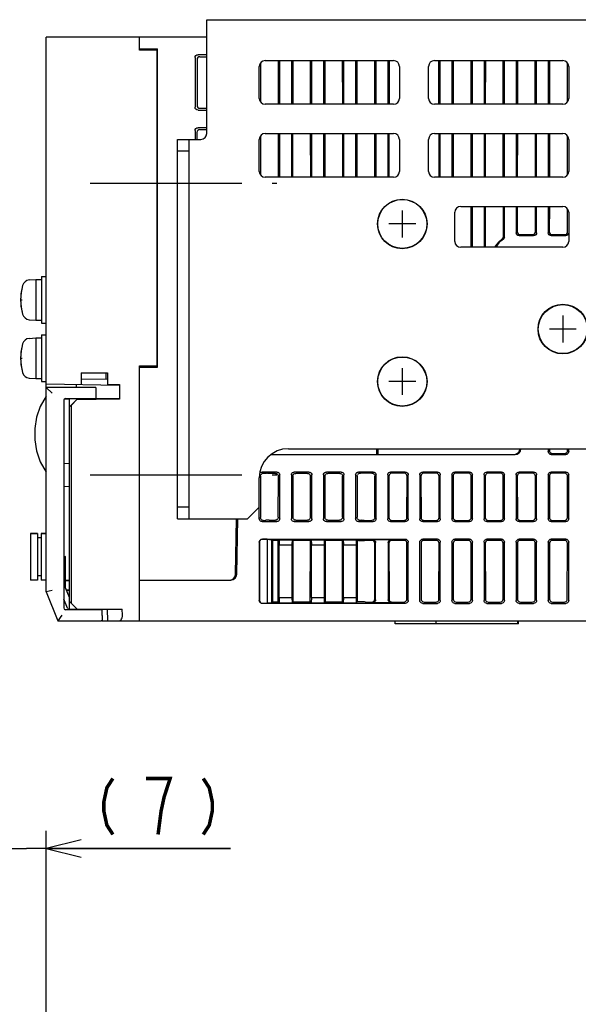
# Model space of a CAD drawing. Extents: x 82 to 1223, y 50 to 823.
# Tile 30 of 33: x 993 to 1089, y 654 to 823. Entities that reach past the tile are written whole.
import ezdxf

# ---------------------------------------------------------------- set-up
doc = ezdxf.new("R2010")
doc.units = 0
doc.header["$LTSCALE"] = 69.3
doc.linetypes.add('CENTER', pattern=[0.6, 0.375, -0.075, 0.075, -0.075])
doc.layers.get('0').update_dxf_attribs({"linetype": 'CONTINUOUS'})
for name, color, linetype in [('ALL_AXIS', 7, 'CONTINUOUS'), ('ALL_CURVE', 7, 'CONTINUOUS'), ('ALL_FEATURES', 7, 'CONTINUOUS')]:
    doc.layers.add(name, color=color, linetype=linetype)
doc.dimstyles.get("Standard").update_dxf_attribs({"dimtxt": 2.5, "dimasz": 2.5, "dimexe": 1.25, "dimexo": 0.625, "dimtad": 1, "dimcen": 2.5, "dimazin": 3, "dimtfac": 1, "dimtmove": 0, "dimatfit": 3})

# ---------------------------------------------------------------- blocks, each defined once
blk = doc.blocks.new('_OPEN')
at = {"color": 0, "linetype": 'BYBLOCK'}
for p, q in [((0, 0), (-1, 0.25)), ((-1, -0.25), (0, 0)), ((-1, 0), (0, 0))]:
    blk.add_line(p, q, dxfattribs=at)
blk = doc.blocks.new('*D5')
at = {"color": 2, "linetype": 'CONTINUOUS'}
for p, q in [((990.79, 647.42), (990.79, 683.75)), ((997.62, 638.75), (997.62, 683.75)), ((990.79, 680.75), (975.79, 680.75)), ((975.79, 680.75), (994.21, 680.75)), ((1029.16, 680.75), (994.21, 680.75)), ((997.62, 680.75), (1029.16, 680.75))]:
    blk.add_line(p, q, dxfattribs=at)
at = {"color": 2, "linetype": 'CONTINUOUS', "xscale": 6, "yscale": 6, "zscale": 6}
blk.add_blockref('_OPEN', (990.79, 680.75), dxfattribs=at)
at = {"color": 2, "linetype": 'CONTINUOUS', "xscale": 6, "yscale": 6, "zscale": 6, "rotation": 180}
blk.add_blockref('_OPEN', (997.62, 680.75), dxfattribs=at)
blk = doc.blocks.new('*D6')
at = {"color": 2, "linetype": 'CONTINUOUS'}
for p, q in [((913.38, 650.45), (913.38, 685.09)), ((913.38, 685.09), (913.38, 643.1)), ((991.27, 650.45), (910.38, 650.45)), ((913.38, 620.75), (913.38, 643.1)), ((994.62, 635.75), (910.38, 635.75)), ((913.38, 635.75), (913.38, 620.75))]:
    blk.add_line(p, q, dxfattribs=at)
at = {"color": 2, "linetype": 'CONTINUOUS', "xscale": 6, "yscale": 6, "zscale": 6}
for p, rotation in [((913.38, 650.45), 270), ((913.38, 635.75), 90)]:
    blk.add_blockref('_OPEN', p, dxfattribs=dict(at, rotation=rotation))
blk = doc.blocks.new('*D7')
at = {"color": 2, "linetype": 'CONTINUOUS'}
for p, q in [((991.76, 649.63), (952.01, 672.58)), ((997.62, 608.9), (997.62, 593.56))]:
    blk.add_line(p, q, dxfattribs=at)
for points in [[(953.26, 665.04), (954.6, 671.08), (950.58, 666.38)], [(991.55, 595.43), (997.62, 596.56), (991.73, 598.42)]]:
    blk.add_lwpolyline(points, dxfattribs=at)
for start, end in [(150, 210), (210, 270)]:
    blk.add_arc((997.62, 646.24), 49.68, start, end, dxfattribs=at)

msp = doc.modelspace()

# ---------------------------------------------------------------- linework, layer by layer
at = {"color": 2, "linetype": 'CONTINUOUS', "const_width": 0.6}
for points in [[(1009.039, 692.75), (1008.007, 691.15), (1007.491, 688.75), (1007.491, 687.15), (1008.007, 684.75), (1009.039, 683.15)], [(1016.779, 683.15), (1017.295, 687.15), (1017.811, 689.55), (1018.327, 691.15), (1018.843, 692.75), (1014.715, 692.75)], [(1024.519, 692.75), (1025.551, 691.15), (1026.067, 688.75), (1026.067, 687.15), (1025.551, 684.75), (1024.519, 683.15)]]:
    msp.add_lwpolyline(points, dxfattribs=at)
at = {"layer": 'ALL_AXIS', "color": 7, "linetype": 'CENTER'}
for p, q in [((1005.125, 794.75), (1037.125, 794.75)), ((1005.125, 744.75), (1037.125, 744.75))]:
    msp.add_line(p, q, dxfattribs=at)
at = {"layer": 'ALL_AXIS', "color": 7, "linetype": 'CONTINUOUS'}
for p, q in [((994.706, 778.152), (995.825, 778.25)), ((995.825, 778.25), (995.825, 771.25)), ((995.825, 778.25), (996.825, 778.25)), ((996.825, 778.75), (996.825, 770.75)), ((996.825, 778.75), (997.625, 778.75)), ((994.706, 771.348), (995.825, 771.25)), ((995.825, 771.25), (996.825, 771.25)), ((996.825, 770.75), (997.625, 770.75)), ((994.706, 768.152), (995.825, 768.25)), ((995.825, 768.25), (995.825, 761.25)), ((995.825, 768.25), (996.825, 768.25)), ((996.825, 768.75), (996.825, 760.75)), ((996.825, 768.75), (997.625, 768.75)), ((994.706, 761.348), (995.825, 761.25)), ((995.825, 761.25), (996.825, 761.25)), ((996.825, 760.75), (997.625, 760.75)), ((1004.16, 757.85), (1004.164, 757.73)), ((1006.09, 757.85), (1006.087, 757.753)), ((994.925, 734.7), (994.925, 726.7)), ((994.925, 734.7), (996.125, 734.7)), ((996.725, 734.7), (997.625, 734.7)), ((1000.925, 726.65), (1001.625, 726.65)), ((1001.059, 725.05), (1001.625, 725.05)), ((1004.163, 721.75), (1004.16, 721.65)), ((1006.087, 721.75), (1006.09, 721.65))]:
    msp.add_line(p, q, dxfattribs=at)
for centre, radius in [((1058.625, 787.75), 4.25), ((1058.625, 787.75), 4.2), ((1086.125, 769.75), 4.25), ((1086.125, 769.75), 4.2), ((1058.625, 760.75), 4.25), ((1058.625, 760.75), 4.2)]:
    msp.add_circle(centre, radius, dxfattribs=at)
for centre, radius, start, end in [((994.819, 776.857), 1.3, 95, 164.11915), ((1002.225, 774.75), 9, 164.11915, 195.88085), ((994.819, 772.643), 1.3, 195.88085, 265), ((994.819, 766.857), 1.3, 95, 164.11915), ((1002.225, 764.75), 9, 164.11915, 195.88085), ((994.819, 762.643), 1.3, 195.88085, 265)]:
    msp.add_arc(centre, radius, start, end, dxfattribs=at)
at = {"layer": 'ALL_CURVE', "color": 40, "linetype": 'CONTINUOUS'}
for p, q in [((1058.625, 790.05), (1058.625, 785.45)), ((1060.925, 787.75), (1056.325, 787.75)), ((993.225, 774.75), (993.473, 774.75)), ((1086.125, 772.05), (1086.125, 767.45)), ((1088.425, 769.75), (1083.825, 769.75)), ((993.225, 764.75), (993.473, 764.75)), ((1058.625, 763.05), (1058.625, 758.45)), ((1060.925, 760.75), (1056.325, 760.75))]:
    msp.add_line(p, q, dxfattribs=at)
for centre in [(1002.225, 774.75), (1002.225, 764.75)]:
    msp.add_arc(centre, 9, 166.5066, 193.4934, dxfattribs=at)
at = {"layer": 'ALL_FEATURES', "color": 7, "linetype": 'CONTINUOUS'}
for p, q in [((1025.125, 803.25), (1025.125, 822.75)), ((1025.125, 822.75), (1093.125, 822.75)), ((997.625, 724.75), (997.625, 819.75)), ((1025.125, 819.75), (997.625, 819.75)), ((1013.625, 817.55), (1013.625, 819.75)), ((1013.625, 817.75), (1016.66, 817.75)), ((1016.625, 817.498), (1013.625, 817.55)), ((1014.997, 817.526), (1015.17, 817.698)), ((1015.097, 817.625), (1015.096, 817.524)), ((1015.17, 817.698), (1015.169, 817.523)), ((1015.17, 817.698), (1015.688, 817.715)), ((1015.688, 817.715), (1015.686, 817.514)), ((1015.688, 817.715), (1016.625, 817.715)), ((1016.625, 817.715), (1016.66, 817.75)), ((1016.625, 763.25), (1016.625, 817.715)), ((1016.66, 763.215), (1016.66, 817.75)), ((1025.125, 816.75), (1023.623, 816.75)), ((1023.125, 816.252), (1023.125, 807.748)), ((1023.462, 815.915), (1023.45, 808.074)), ((1023.961, 816.412), (1025.125, 816.412)), ((1034.354, 815.376), (1034.344, 808.634)), ((1035.125, 815.75), (1057.125, 815.75)), ((1037.406, 808.25), (1037.395, 815.75)), ((1037.625, 808.25), (1037.625, 815.75)), ((1039.625, 815.75), (1039.625, 808.25)), ((1039.855, 815.75), (1039.844, 808.25)), ((1042.906, 808.25), (1042.895, 815.75)), ((1043.125, 808.25), (1043.125, 815.75)), ((1045.125, 815.75), (1045.125, 808.25)), ((1045.355, 815.75), (1045.344, 808.25)), ((1048.406, 808.25), (1048.395, 815.75)), ((1048.625, 808.25), (1048.625, 815.75)), ((1050.625, 815.75), (1050.625, 808.25)), ((1050.855, 815.75), (1050.844, 808.25)), ((1053.906, 808.25), (1053.895, 815.75)), ((1054.125, 808.25), (1054.125, 815.75)), ((1056.125, 815.75), (1056.125, 808.25)), ((1056.355, 815.75), (1056.344, 808.25)), ((1064.125, 815.75), (1086.125, 815.75)), ((1064.906, 808.25), (1064.895, 815.75)), ((1065.125, 808.25), (1065.125, 815.75)), ((1067.125, 815.75), (1067.125, 808.25)), ((1067.355, 815.75), (1067.344, 808.25)), ((1070.406, 808.25), (1070.395, 815.75)), ((1070.625, 808.25), (1070.625, 815.75)), ((1072.625, 815.75), (1072.625, 808.25)), ((1072.855, 815.75), (1072.844, 808.25)), ((1075.906, 808.25), (1075.895, 815.75)), ((1076.125, 808.25), (1076.125, 815.75)), ((1078.125, 815.75), (1078.125, 808.25)), ((1078.355, 815.75), (1078.344, 808.25)), ((1081.406, 808.25), (1081.395, 815.75)), ((1081.625, 808.25), (1081.625, 815.75)), ((1083.625, 815.75), (1083.625, 808.25)), ((1083.855, 815.75), (1083.844, 808.25)), ((1086.906, 808.634), (1086.896, 815.376)), ((1034.125, 809.25), (1034.125, 814.75)), ((1058.125, 814.75), (1058.125, 809.25)), ((1063.125, 809.25), (1063.125, 814.75)), ((1087.125, 814.75), (1087.125, 809.25)), ((1057.125, 808.25), (1035.125, 808.25)), ((1086.125, 808.25), (1064.125, 808.25)), ((1023.623, 807.25), (1025.125, 807.25)), ((1023.948, 807.575), (1025.125, 807.575)), ((1023.125, 803.752), (1023.125, 802.25)), ((1023.443, 803.434), (1023.442, 802.25)), ((1025.125, 804.25), (1023.623, 804.25)), ((1023.942, 803.931), (1025.125, 803.931)), ((1035.125, 803.25), (1057.125, 803.25)), ((1037.426, 795.75), (1037.414, 803.25)), ((1037.625, 795.75), (1037.625, 803.25)), ((1039.625, 803.25), (1039.625, 795.75)), ((1039.836, 803.25), (1039.824, 795.75)), ((1042.926, 795.75), (1042.914, 803.25)), ((1043.125, 795.75), (1043.125, 803.25)), ((1045.125, 803.25), (1045.125, 795.75)), ((1045.336, 803.25), (1045.324, 795.75)), ((1048.426, 795.75), (1048.414, 803.25)), ((1048.625, 795.75), (1048.625, 803.25)), ((1050.625, 803.25), (1050.625, 795.75)), ((1050.836, 803.25), (1050.824, 795.75)), ((1053.926, 795.75), (1053.914, 803.25)), ((1054.125, 795.75), (1054.125, 803.25)), ((1056.125, 803.25), (1056.125, 795.75)), ((1056.336, 803.25), (1056.324, 795.75)), ((1064.125, 803.25), (1086.125, 803.25)), ((1064.926, 795.75), (1064.914, 803.25)), ((1065.125, 795.75), (1065.125, 803.25)), ((1067.125, 803.25), (1067.125, 795.75)), ((1067.336, 803.25), (1067.324, 795.75)), ((1070.426, 795.75), (1070.414, 803.25)), ((1070.625, 795.75), (1070.625, 803.25)), ((1072.625, 803.25), (1072.625, 795.75)), ((1072.836, 803.25), (1072.824, 795.75)), ((1075.926, 795.75), (1075.914, 803.25)), ((1076.125, 795.75), (1076.125, 803.25)), ((1078.125, 803.25), (1078.125, 795.75)), ((1078.336, 803.25), (1078.324, 795.75)), ((1081.426, 795.75), (1081.414, 803.25)), ((1081.625, 795.75), (1081.625, 803.25)), ((1083.625, 803.25), (1083.625, 795.75)), ((1083.836, 803.25), (1083.824, 795.75)), ((1020.125, 802.25), (1024.125, 802.25)), ((1022.125, 737.25), (1022.125, 802.25)), ((1034.125, 796.75), (1034.125, 802.25)), ((1034.335, 802.857), (1034.325, 796.153)), ((1058.125, 802.25), (1058.125, 796.75)), ((1063.125, 796.75), (1063.125, 802.25)), ((1086.925, 796.153), (1086.915, 802.857)), ((1087.125, 802.25), (1087.125, 796.75)), ((1022.125, 800.25), (1020.125, 800.25)), ((1057.125, 795.75), (1035.125, 795.75)), ((1086.125, 795.75), (1064.125, 795.75)), ((1067.625, 784.75), (1067.625, 789.75)), ((1068.625, 790.75), (1086.125, 790.75)), ((1070.444, 783.75), (1070.433, 790.75)), ((1070.625, 783.75), (1070.625, 790.75)), ((1072.625, 790.75), (1072.625, 783.75)), ((1072.817, 790.75), (1072.806, 783.75)), ((1075.941, 785.612), (1075.933, 790.75)), ((1076.125, 785.514), (1076.125, 790.75)), ((1078.125, 790.75), (1078.125, 786.248)), ((1078.317, 790.75), (1078.31, 786.433)), ((1081.44, 786.433), (1081.433, 790.75)), ((1081.625, 786.248), (1081.625, 790.75)), ((1083.625, 790.75), (1083.625, 786.248)), ((1083.817, 790.75), (1083.81, 786.433)), ((1086.94, 786.433), (1086.934, 790.338)), ((1087.125, 789.75), (1087.125, 784.75)), ((1078.623, 785.75), (1081.127, 785.75)), ((1078.808, 785.934), (1080.942, 785.934)), ((1084.123, 785.75), (1086.627, 785.75)), ((1084.308, 785.934), (1086.442, 785.934)), ((1086.125, 783.75), (1068.625, 783.75)), ((1013.625, 763.45), (1016.625, 763.502)), ((1013.625, 719.75), (1013.625, 763.45)), ((1013.625, 763.215), (1016.66, 763.215)), ((1014.3, 763.307), (1014.656, 763.307)), ((1014.657, 763.468), (1014.656, 763.307)), ((1014.656, 763.307), (1014.695, 763.267)), ((1014.697, 763.469), (1014.695, 763.267)), ((1015.212, 763.25), (1014.695, 763.267)), ((1015.214, 763.478), (1015.212, 763.25)), ((1016.625, 763.25), (1015.212, 763.25)), ((1016.66, 763.215), (1016.625, 763.25)), ((1003.625, 762.25), (1003.625, 760.25)), ((1003.625, 762.25), (1008.125, 762.25)), ((1008.125, 761.102), (1003.625, 761.18)), ((1008.125, 762.25), (1008.125, 760.25)), ((997.625, 760.355), (1010.137, 760.136)), ((997.625, 759.75), (998.625, 758.75)), ((1006.094, 759.75), (997.625, 759.75)), ((1002.825, 759.75), (1002.825, 760.264)), ((1006.094, 759.75), (1006.125, 758.85)), ((1008.125, 760.25), (1010.169, 760.25)), ((1010.137, 760.25), (1010.137, 760.136)), ((1010.169, 760.25), (1010.169, 757.706)), ((1000.625, 757.543), (1000.625, 721.957)), ((1001.625, 757.75), (1000.706, 757.734)), ((1000.915, 757.843), (1001.125, 757.85)), ((1001.125, 757.85), (1006.09, 757.85)), ((1001.625, 757.795), (1001.625, 757.85)), ((1001.625, 756.427), (1001.625, 757.79)), ((1004.159, 757.775), (1001.625, 757.79)), ((1001.625, 756.427), (1002.925, 757.729)), ((1002.925, 757.706), (1001.925, 756.706)), ((1004.16, 757.793), (1002.925, 757.794)), ((1002.925, 757.729), (1005.48, 757.733)), ((1002.925, 757.706), (1002.925, 757.729)), ((1010.169, 757.706), (1002.925, 757.706)), ((1004.164, 757.73), (1004.16, 757.85)), ((1006.125, 758.85), (1006.09, 757.85)), ((1010.102, 757.773), (1010.169, 757.706)), ((1001.925, 756.706), (1001.625, 756.411)), ((1001.625, 721.65), (1001.625, 756.411)), ((1001.925, 722.75), (1001.925, 756.706)), ((1039.125, 749.25), (1091.125, 749.25)), ((1054.235, 748.25), (1054.252, 749.25)), ((1054.452, 749.25), (1054.435, 748.25)), ((1083.625, 749.25), (1083.625, 748.748)), ((1083.816, 749.25), (1083.816, 748.94)), ((1086.934, 748.94), (1086.934, 749.25)), ((1087.125, 748.748), (1087.125, 749.25)), ((1036.152, 748.25), (1077.942, 748.25)), ((1077.741, 748.25), (1077.852, 748.256)), ((1077.852, 748.256), (1077.961, 748.275)), ((1078.042, 748.275), (1077.932, 748.256)), ((1084.123, 748.25), (1086.627, 748.25)), ((1084.315, 748.442), (1086.435, 748.442)), ((1001.625, 746.68), (1000.625, 746.715)), ((1034.125, 737.248), (1034.125, 744.25)), ((1034.323, 744.554), (1034.334, 737.457)), ((1037.127, 745.25), (1034.623, 745.25)), ((1034.904, 745.053), (1034.821, 745.053)), ((1035.47, 745.029), (1035.367, 745.037)), ((1036.891, 745.014), (1035.934, 745.014)), ((1037.377, 737.496), (1037.388, 744.515)), ((1037.625, 737.248), (1037.625, 744.752)), ((1039.625, 744.752), (1039.625, 737.248)), ((1039.862, 744.515), (1039.873, 737.496)), ((1042.627, 745.25), (1040.123, 745.25)), ((1042.391, 745.014), (1040.359, 745.014)), ((1042.877, 737.496), (1042.888, 744.515)), ((1043.125, 737.248), (1043.125, 744.752)), ((1045.125, 744.752), (1045.125, 737.248)), ((1045.362, 744.515), (1045.373, 737.496)), ((1048.127, 745.25), (1045.623, 745.25)), ((1047.891, 745.014), (1045.859, 745.014)), ((1048.377, 737.496), (1048.388, 744.515)), ((1048.625, 737.248), (1048.625, 744.752)), ((1050.625, 744.752), (1050.625, 737.248)), ((1050.862, 744.515), (1050.873, 737.496)), ((1053.627, 745.25), (1051.123, 745.25)), ((1051.346, 745.027), (1051.38, 745.029)), ((1051.38, 745.029), (1051.483, 745.037)), ((1053.429, 745.053), (1051.946, 745.053)), ((1053.916, 737.457), (1053.927, 744.554)), ((1054.125, 737.248), (1054.125, 744.752)), ((1056.125, 744.752), (1056.125, 737.248)), ((1056.323, 744.554), (1056.334, 737.457)), ((1059.127, 745.25), (1056.623, 745.25)), ((1058.929, 745.053), (1056.821, 745.053)), ((1059.416, 737.457), (1059.427, 744.554)), ((1059.625, 737.248), (1059.625, 744.752)), ((1061.625, 744.752), (1061.625, 737.248)), ((1061.823, 744.554), (1061.834, 737.457)), ((1064.627, 745.25), (1062.123, 745.25)), ((1064.429, 745.053), (1062.321, 745.053)), ((1064.916, 737.457), (1064.927, 744.554)), ((1065.125, 737.248), (1065.125, 744.752)), ((1067.125, 744.752), (1067.125, 737.248)), ((1067.323, 744.554), (1067.334, 737.457)), ((1070.127, 745.25), (1067.623, 745.25)), ((1069.929, 745.053), (1067.821, 745.053)), ((1070.416, 737.457), (1070.427, 744.554)), ((1070.625, 737.248), (1070.625, 744.752)), ((1072.625, 744.752), (1072.625, 737.248)), ((1072.823, 744.554), (1072.834, 737.457)), ((1075.627, 745.25), (1073.123, 745.25)), ((1075.429, 745.053), (1073.321, 745.053)), ((1075.916, 737.457), (1075.927, 744.554)), ((1076.125, 737.248), (1076.125, 744.752)), ((1078.125, 744.752), (1078.125, 737.248)), ((1078.323, 744.554), (1078.334, 737.457)), ((1081.127, 745.25), (1078.623, 745.25)), ((1080.929, 745.053), (1078.821, 745.053)), ((1081.416, 737.457), (1081.427, 744.554)), ((1081.625, 737.248), (1081.625, 744.752)), ((1083.625, 744.752), (1083.625, 737.248)), ((1083.823, 744.554), (1083.834, 737.457)), ((1086.627, 745.25), (1084.123, 745.25)), ((1086.429, 745.053), (1084.321, 745.053)), ((1086.916, 737.457), (1086.927, 744.554)), ((1087.125, 737.248), (1087.125, 744.752)), ((1000.625, 742.785), (1001.625, 742.82)), ((1022.125, 739.25), (1020.125, 739.25)), ((1032.125, 737.25), (1034.125, 739.25)), ((1020.125, 737.25), (1032.125, 737.25)), ((1030.067, 727.733), (1030.233, 737.25)), ((1030.267, 727.733), (1030.433, 737.25)), ((1034.623, 736.75), (1037.127, 736.75)), ((1035.33, 736.983), (1035.227, 736.975)), ((1035.794, 736.998), (1036.878, 736.998)), ((1040.123, 736.75), (1042.627, 736.75)), ((1040.372, 736.998), (1042.378, 736.998)), ((1045.623, 736.75), (1048.127, 736.75)), ((1045.872, 736.998), (1047.878, 736.998)), ((1051.123, 736.75), (1053.627, 736.75)), ((1051.52, 736.983), (1051.623, 736.975)), ((1052.087, 736.96), (1053.417, 736.96)), ((1056.623, 736.75), (1059.127, 736.75)), ((1056.833, 736.96), (1058.917, 736.96)), ((1062.123, 736.75), (1064.627, 736.75)), ((1062.333, 736.96), (1064.417, 736.96)), ((1067.623, 736.75), (1070.127, 736.75)), ((1067.833, 736.96), (1069.917, 736.96)), ((1073.123, 736.75), (1075.627, 736.75)), ((1073.333, 736.96), (1075.417, 736.96)), ((1078.623, 736.75), (1081.127, 736.75)), ((1078.833, 736.96), (1080.917, 736.96)), ((1084.123, 736.75), (1086.627, 736.75)), ((1084.333, 736.96), (1086.417, 736.96)), ((996.125, 734.7), (994.925, 734.7)), ((996.125, 734.7), (996.125, 726.7)), ((996.725, 733.95), (996.125, 733.95)), ((996.725, 734.7), (996.725, 726.7)), ((997.625, 734.7), (996.725, 734.7)), ((1034.125, 733.252), (1034.125, 723.248)), ((1034.151, 733.226), (1034.151, 723.274)), ((1034.623, 733.75), (1059.127, 733.75)), ((1035.451, 733.724), (1034.649, 733.724)), ((1035.451, 733.724), (1036.238, 733.637)), ((1035.451, 733.724), (1035.451, 722.776)), ((1036.238, 733.637), (1036.379, 733.496)), ((1036.238, 733.637), (1036.238, 722.863)), ((1037.371, 733.496), (1036.379, 733.496)), ((1036.379, 733.496), (1036.395, 723.02)), ((1037.355, 723.02), (1037.371, 733.496)), ((1037.514, 733.639), (1037.371, 733.496)), ((1037.514, 733.639), (1039.736, 733.639)), ((1037.514, 733.639), (1037.538, 732.75)), ((1037.538, 732.75), (1039.712, 732.75)), ((1037.538, 723.75), (1037.538, 732.75)), ((1039.736, 733.639), (1039.712, 732.75)), ((1039.712, 732.75), (1039.712, 723.75)), ((1039.736, 733.639), (1039.879, 733.496)), ((1042.871, 733.496), (1039.879, 733.496)), ((1039.879, 733.496), (1039.895, 723.02)), ((1042.855, 723.02), (1042.871, 733.496)), ((1043.014, 733.639), (1042.871, 733.496)), ((1043.014, 733.639), (1045.236, 733.639)), ((1043.014, 733.639), (1043.038, 732.75)), ((1043.038, 732.75), (1045.212, 732.75)), ((1043.038, 723.75), (1043.038, 732.75)), ((1045.236, 733.639), (1045.212, 732.75)), ((1045.212, 732.75), (1045.212, 723.75)), ((1045.236, 733.639), (1045.379, 733.496)), ((1048.371, 733.496), (1045.379, 733.496)), ((1045.379, 733.496), (1045.395, 723.02)), ((1048.355, 723.02), (1048.371, 733.496)), ((1048.514, 733.639), (1048.371, 733.496)), ((1048.514, 733.639), (1050.736, 733.639)), ((1048.514, 733.639), (1048.538, 732.75)), ((1048.538, 732.75), (1050.712, 732.75)), ((1048.538, 723.75), (1048.538, 732.75)), ((1050.736, 733.639), (1050.712, 732.75)), ((1050.712, 732.75), (1050.712, 723.75)), ((1050.736, 733.639), (1050.879, 733.496)), ((1051.117, 733.496), (1050.879, 733.496)), ((1050.879, 733.496), (1050.895, 723.02)), ((1051.581, 733.512), (1051.684, 733.52)), ((1053.412, 733.535), (1052.147, 733.535)), ((1053.539, 733.663), (1056.711, 733.663)), ((1053.895, 723.478), (1053.909, 733.036)), ((1054.038, 723.336), (1054.038, 733.164)), ((1056.212, 733.164), (1056.212, 723.336)), ((1056.341, 733.036), (1056.355, 723.478)), ((1058.912, 733.535), (1056.838, 733.535)), ((1059.395, 723.478), (1059.409, 733.036)), ((1059.625, 723.248), (1059.625, 733.252)), ((1061.625, 723.248), (1061.625, 733.252)), ((1061.841, 733.036), (1061.855, 723.478)), ((1064.627, 733.75), (1062.123, 733.75)), ((1064.412, 733.535), (1062.338, 733.535)), ((1064.895, 723.478), (1064.909, 733.036)), ((1065.125, 723.248), (1065.125, 733.252)), ((1067.125, 733.252), (1067.125, 723.248)), ((1067.341, 733.036), (1067.355, 723.478)), ((1070.127, 733.75), (1067.623, 733.75)), ((1069.912, 733.535), (1067.838, 733.535)), ((1070.395, 723.478), (1070.409, 733.036)), ((1070.625, 723.248), (1070.625, 733.252)), ((1072.625, 733.252), (1072.625, 723.248)), ((1072.841, 733.036), (1072.855, 723.478)), ((1075.627, 733.75), (1073.123, 733.75)), ((1075.412, 733.535), (1073.338, 733.535)), ((1075.566, 733.511), (1075.412, 733.535)), ((1075.895, 723.478), (1075.909, 733.036)), ((1076.125, 723.248), (1076.125, 733.252)), ((1078.125, 733.252), (1078.125, 723.248)), ((1078.341, 733.036), (1078.355, 723.478)), ((1081.127, 733.75), (1078.623, 733.75)), ((1080.912, 733.535), (1078.838, 733.535)), ((1081.395, 723.478), (1081.409, 733.036)), ((1081.625, 723.248), (1081.625, 733.252)), ((1083.625, 733.252), (1083.625, 723.248)), ((1083.841, 733.036), (1083.855, 723.478)), ((1086.627, 733.75), (1084.123, 733.75)), ((1086.412, 733.535), (1084.338, 733.535)), ((1086.895, 723.478), (1086.909, 733.036)), ((1087.125, 723.248), (1087.125, 733.252)), ((1000.625, 730.755), (1000.925, 730.75)), ((1000.925, 730.75), (1000.625, 730.74)), ((1000.925, 725.386), (1000.925, 730.75)), ((996.725, 727.45), (996.125, 727.45)), ((996.125, 726.7), (994.925, 726.7)), ((997.625, 726.7), (996.725, 726.7)), ((1001.625, 726.685), (1000.925, 726.673)), ((1001.104, 726.65), (1001.104, 726.676)), ((1001.575, 726.65), (1001.575, 726.685)), ((1013.625, 726.75), (1029.267, 726.75)), ((998.625, 724.943), (997.625, 724.75)), ((997.625, 724.75), (999.625, 719.75)), ((1001.579, 723.751), (1000.925, 725.386)), ((1001.069, 725.025), (1001.625, 725.015)), ((1001.104, 725.024), (1001.104, 725.05)), ((1001.625, 723.75), (1001.579, 723.751)), ((1037.538, 723.75), (1037.514, 722.861)), ((1037.538, 723.75), (1039.712, 723.75)), ((1039.712, 723.75), (1039.736, 722.861)), ((1043.038, 723.75), (1043.014, 722.861)), ((1043.038, 723.75), (1045.212, 723.75)), ((1045.212, 723.75), (1045.236, 722.861)), ((1048.538, 723.75), (1048.514, 722.861)), ((1048.538, 723.75), (1050.712, 723.75)), ((1050.712, 723.75), (1050.736, 722.861)), ((1001.24, 721.906), (1000.625, 723.443)), ((1001.625, 723.05), (1002.925, 721.75)), ((1059.127, 722.75), (1034.623, 722.75)), ((1034.649, 722.776), (1035.451, 722.776)), ((1036.238, 722.863), (1035.451, 722.776)), ((1036.238, 722.863), (1036.395, 723.02)), ((1036.395, 723.02), (1037.355, 723.02)), ((1037.514, 722.861), (1037.355, 723.02)), ((1037.514, 722.861), (1039.736, 722.861)), ((1039.736, 722.861), (1039.895, 723.02)), ((1039.895, 723.02), (1042.855, 723.02)), ((1043.014, 722.861), (1042.855, 723.02)), ((1043.014, 722.861), (1045.236, 722.861)), ((1045.236, 722.861), (1045.395, 723.02)), ((1045.395, 723.02), (1048.355, 723.02)), ((1048.514, 722.861), (1048.355, 723.02)), ((1048.514, 722.861), (1050.736, 722.861)), ((1050.736, 722.861), (1050.895, 723.02)), ((1051.3, 723.02), (1050.895, 723.02)), ((1051.867, 722.996), (1051.764, 723.004)), ((1052.331, 722.981), (1053.396, 722.981)), ((1056.711, 722.837), (1053.539, 722.837)), ((1056.854, 722.981), (1058.896, 722.981)), ((1062.123, 722.75), (1064.627, 722.75)), ((1062.354, 722.981), (1064.396, 722.981)), ((1067.623, 722.75), (1070.127, 722.75)), ((1067.854, 722.981), (1069.896, 722.981)), ((1073.123, 722.75), (1075.627, 722.75)), ((1073.354, 722.981), (1075.396, 722.981)), ((1078.623, 722.75), (1081.127, 722.75)), ((1078.854, 722.981), (1080.896, 722.981)), ((1084.123, 722.75), (1086.627, 722.75)), ((1084.354, 722.981), (1086.396, 722.981)), ((1000.302, 720.75), (999.625, 719.75)), ((1001.125, 721.65), (1000.915, 721.657)), ((1007.19, 721.65), (1001.125, 721.65)), ((1001.625, 721.715), (1001.513, 721.717)), ((1001.625, 721.75), (1010.625, 721.75)), ((1004.16, 721.65), (1004.163, 721.75)), ((1006.575, 721.75), (1006.578, 721.65)), ((1007.225, 720.65), (1007.19, 721.65)), ((1007.225, 720.65), (1007.198, 719.884)), ((1008.056, 721.75), (1008.096, 719.75)), ((1010.665, 720.75), (1010.625, 721.75)), ((999.625, 719.75), (1007.055, 719.75)), ((1007.149, 719.75), (1172.925, 719.75)), ((1057.425, 719.25), (1057.425, 719.75)), ((1078.525, 719.25), (1057.425, 719.25)), ((1064.425, 719.25), (1064.425, 719.75)), ((1078.425, 719.25), (1078.425, 719.75)), ((1078.525, 719.25), (1078.525, 719.75))]:
    msp.add_line(p, q, dxfattribs=at)
at = {"layer": 'ALL_FEATURES', "color": 3, "linetype": 'CONTINUOUS'}
for p, q in [((1020.125, 737.25), (1020.125, 802.25)), ((1007.905, 761.105), (1007.905, 762.25))]:
    msp.add_line(p, q, dxfattribs=at)
at = {"layer": 'ALL_FEATURES', "color": 7, "linetype": 'CONTINUOUS'}
for points in [[(1023.125, 816.252), (1023.163, 816.443), (1023.271, 816.604), (1023.432, 816.712), (1023.623, 816.75)], [(1023.961, 816.412), (1023.77, 816.374), (1023.608, 816.266), (1023.501, 816.105), (1023.462, 815.915)], [(1023.45, 808.074), (1023.488, 807.882), (1023.596, 807.72), (1023.757, 807.613), (1023.948, 807.575)], [(1023.623, 807.25), (1023.432, 807.288), (1023.271, 807.396), (1023.163, 807.557), (1023.125, 807.748)], [(1023.125, 803.752), (1023.163, 803.943), (1023.271, 804.104), (1023.432, 804.212), (1023.623, 804.25)], [(1023.942, 803.931), (1023.751, 803.893), (1023.589, 803.785), (1023.481, 803.624), (1023.443, 803.434)], [(1078.623, 785.75), (1078.432, 785.788), (1078.271, 785.896), (1078.163, 786.057), (1078.125, 786.248)], [(1078.31, 786.433), (1078.348, 786.242), (1078.455, 786.08), (1078.617, 785.972), (1078.808, 785.934)], [(1080.942, 785.934), (1081.133, 785.972), (1081.295, 786.08), (1081.402, 786.242), (1081.44, 786.433)], [(1081.625, 786.248), (1081.587, 786.057), (1081.479, 785.896), (1081.318, 785.788), (1081.127, 785.75)], [(1084.123, 785.75), (1083.932, 785.788), (1083.771, 785.896), (1083.663, 786.057), (1083.625, 786.248)], [(1083.81, 786.433), (1083.848, 786.242), (1083.955, 786.08), (1084.117, 785.972), (1084.308, 785.934)], [(1086.442, 785.934), (1086.633, 785.972), (1086.795, 786.08), (1086.902, 786.242), (1086.94, 786.433)], [(1087.125, 786.248), (1087.087, 786.057), (1086.979, 785.896), (1086.818, 785.788), (1086.627, 785.75)], [(1075.725, 785.201), (1075.086, 784.66), (1074.564, 783.997), (1074.439, 783.75)], [(1075.725, 785.201), (1075.841, 785.312), (1075.916, 785.454), (1075.941, 785.612)], [(1076.125, 785.514), (1076.098, 785.353), (1076.02, 785.208), (1075.9, 785.097)], [(1014.3, 763.307), (1013.918, 763.31), (1013.625, 763.317)], [(997.625, 758.25), (996.597, 756.496), (995.957, 754.639), (995.66, 752.72), (995.66, 750.78), (995.957, 748.861), (996.597, 747.004), (997.625, 745.25)], [(1005.48, 757.733), (1005.734, 757.735), (1005.943, 757.739)], [(1005.943, 757.739), (1006.091, 757.743), (1006.166, 757.748), (1006.175, 757.75)], [(1006.175, 757.75), (1006.164, 757.753), (1006.087, 757.757)], [(1010.102, 757.773), (1010.066, 757.777), (1009.968, 757.782), (1009.815, 757.785), (1009.617, 757.788), (1009.386, 757.79), (1006.09, 757.792)], [(1077.961, 748.275), (1078.068, 748.305), (1078.171, 748.347), (1078.268, 748.4), (1078.359, 748.464), (1078.442, 748.537), (1078.517, 748.619), (1078.582, 748.709), (1078.637, 748.805), (1078.681, 748.907), (1078.713, 749.013), (1078.733, 749.122), (1078.741, 749.233)], [(1078.821, 749.233), (1078.813, 749.122), (1078.793, 749.013), (1078.761, 748.907), (1078.717, 748.805), (1078.662, 748.709), (1078.597, 748.619), (1078.523, 748.537), (1078.439, 748.464), (1078.348, 748.4), (1078.251, 748.347), (1078.148, 748.305), (1078.042, 748.275)], [(1084.123, 748.25), (1083.969, 748.274), (1083.83, 748.345), (1083.72, 748.455), (1083.649, 748.594), (1083.625, 748.748)], [(1083.816, 748.94), (1083.841, 748.786), (1083.912, 748.647), (1084.022, 748.537), (1084.161, 748.467), (1084.315, 748.442)], [(1086.435, 748.442), (1086.589, 748.467), (1086.728, 748.537), (1086.838, 748.647), (1086.909, 748.786), (1086.934, 748.94)], [(1087.125, 748.748), (1087.101, 748.594), (1087.03, 748.455), (1086.92, 748.345), (1086.781, 748.274), (1086.627, 748.25)], [(1034.213, 745.031), (1034.22, 745.045), (1034.33, 745.155), (1034.469, 745.226), (1034.623, 745.25)], [(1034.323, 744.554), (1034.347, 744.709), (1034.418, 744.848), (1034.528, 744.958), (1034.666, 745.028), (1034.821, 745.053)], [(1034.904, 745.053), (1035.071, 745.051), (1035.229, 745.046), (1035.367, 745.037)], [(1035.934, 745.014), (1035.766, 745.016), (1035.609, 745.021), (1035.47, 745.029)], [(1036.891, 745.014), (1037.045, 744.989), (1037.184, 744.919), (1037.293, 744.809), (1037.364, 744.67), (1037.388, 744.515)], [(1037.127, 745.25), (1037.281, 745.226), (1037.42, 745.155), (1037.53, 745.045), (1037.601, 744.906), (1037.625, 744.752)], [(1039.625, 744.752), (1039.649, 744.906), (1039.72, 745.045), (1039.83, 745.155), (1039.969, 745.226), (1040.123, 745.25)], [(1039.862, 744.515), (1039.886, 744.67), (1039.957, 744.809), (1040.066, 744.919), (1040.205, 744.989), (1040.359, 745.014)], [(1042.391, 745.014), (1042.545, 744.989), (1042.684, 744.919), (1042.793, 744.809), (1042.864, 744.67), (1042.888, 744.515)], [(1042.627, 745.25), (1042.781, 745.226), (1042.92, 745.155), (1043.03, 745.045), (1043.101, 744.906), (1043.125, 744.752)], [(1045.125, 744.752), (1045.149, 744.906), (1045.22, 745.045), (1045.33, 745.155), (1045.469, 745.226), (1045.623, 745.25)], [(1045.362, 744.515), (1045.386, 744.67), (1045.457, 744.809), (1045.566, 744.919), (1045.705, 744.989), (1045.859, 745.014)], [(1047.891, 745.014), (1048.045, 744.989), (1048.184, 744.919), (1048.293, 744.809), (1048.364, 744.67), (1048.388, 744.515)], [(1048.127, 745.25), (1048.281, 745.226), (1048.42, 745.155), (1048.53, 745.045), (1048.601, 744.906), (1048.625, 744.752)], [(1050.625, 744.752), (1050.649, 744.906), (1050.72, 745.045), (1050.83, 745.155), (1050.969, 745.226), (1051.123, 745.25)], [(1050.862, 744.515), (1050.877, 744.638), (1050.921, 744.752)], [(1051.346, 745.027), (1051.223, 745.003), (1051.107, 744.949), (1051.003, 744.865), (1050.921, 744.752)], [(1051.946, 745.053), (1051.779, 745.051), (1051.621, 745.046), (1051.483, 745.037)], [(1053.429, 745.053), (1053.584, 745.028), (1053.722, 744.958), (1053.832, 744.848), (1053.903, 744.709), (1053.927, 744.554)], [(1053.627, 745.25), (1053.781, 745.226), (1053.92, 745.155), (1054.03, 745.045), (1054.101, 744.906), (1054.125, 744.752)], [(1056.125, 744.752), (1056.149, 744.906), (1056.22, 745.045), (1056.33, 745.155), (1056.469, 745.226), (1056.623, 745.25)], [(1056.821, 745.053), (1056.666, 745.028), (1056.528, 744.958), (1056.418, 744.848), (1056.347, 744.709), (1056.323, 744.554)], [(1059.427, 744.554), (1059.403, 744.709), (1059.332, 744.848), (1059.222, 744.958), (1059.084, 745.028), (1058.929, 745.053)], [(1059.127, 745.25), (1059.281, 745.226), (1059.42, 745.155), (1059.53, 745.045), (1059.601, 744.906), (1059.625, 744.752)], [(1061.625, 744.752), (1061.649, 744.906), (1061.72, 745.045), (1061.83, 745.155), (1061.969, 745.226), (1062.123, 745.25)], [(1062.321, 745.053), (1062.166, 745.028), (1062.028, 744.958), (1061.918, 744.848), (1061.847, 744.709), (1061.823, 744.554)], [(1064.927, 744.554), (1064.903, 744.709), (1064.832, 744.848), (1064.722, 744.958), (1064.584, 745.028), (1064.429, 745.053)], [(1064.627, 745.25), (1064.781, 745.226), (1064.92, 745.155), (1065.03, 745.045), (1065.101, 744.906), (1065.125, 744.752)], [(1067.125, 744.752), (1067.149, 744.906), (1067.22, 745.045), (1067.33, 745.155), (1067.469, 745.226), (1067.623, 745.25)], [(1067.821, 745.053), (1067.666, 745.028), (1067.528, 744.958), (1067.418, 744.848), (1067.347, 744.709), (1067.323, 744.554)], [(1070.427, 744.554), (1070.403, 744.709), (1070.332, 744.848), (1070.222, 744.958), (1070.084, 745.028), (1069.929, 745.053)], [(1070.127, 745.25), (1070.281, 745.226), (1070.42, 745.155), (1070.53, 745.045), (1070.601, 744.906), (1070.625, 744.752)], [(1072.625, 744.752), (1072.649, 744.906), (1072.72, 745.045), (1072.83, 745.155), (1072.969, 745.226), (1073.123, 745.25)], [(1073.321, 745.053), (1073.166, 745.028), (1073.028, 744.958), (1072.918, 744.848), (1072.847, 744.709), (1072.823, 744.554)], [(1075.927, 744.554), (1075.903, 744.709), (1075.832, 744.848), (1075.722, 744.958), (1075.584, 745.028), (1075.429, 745.053)], [(1075.627, 745.25), (1075.781, 745.226), (1075.92, 745.155), (1076.03, 745.045), (1076.101, 744.906), (1076.125, 744.752)], [(1078.125, 744.752), (1078.149, 744.906), (1078.22, 745.045), (1078.33, 745.155), (1078.469, 745.226), (1078.623, 745.25)], [(1078.821, 745.053), (1078.666, 745.028), (1078.528, 744.958), (1078.418, 744.848), (1078.347, 744.709), (1078.323, 744.554)], [(1081.427, 744.554), (1081.403, 744.709), (1081.332, 744.848), (1081.222, 744.958), (1081.084, 745.028), (1080.929, 745.053)], [(1081.127, 745.25), (1081.281, 745.226), (1081.42, 745.155), (1081.53, 745.045), (1081.601, 744.906), (1081.625, 744.752)], [(1083.625, 744.752), (1083.649, 744.906), (1083.72, 745.045), (1083.83, 745.155), (1083.969, 745.226), (1084.123, 745.25)], [(1084.321, 745.053), (1084.166, 745.028), (1084.028, 744.958), (1083.918, 744.848), (1083.847, 744.709), (1083.823, 744.554)], [(1086.927, 744.554), (1086.903, 744.709), (1086.832, 744.848), (1086.722, 744.958), (1086.584, 745.028), (1086.429, 745.053)], [(1086.627, 745.25), (1086.781, 745.226), (1086.92, 745.155), (1087.03, 745.045), (1087.101, 744.906), (1087.125, 744.752)], [(1034.623, 736.75), (1034.469, 736.774), (1034.33, 736.845), (1034.22, 736.955), (1034.149, 737.094), (1034.125, 737.248)], [(1034.763, 736.965), (1034.627, 737.004), (1034.507, 737.08), (1034.414, 737.187), (1034.355, 737.316), (1034.334, 737.457)], [(1037.377, 737.496), (1037.353, 737.342), (1037.282, 737.203), (1037.172, 737.093), (1037.033, 737.023), (1036.878, 736.998)], [(1037.625, 737.248), (1037.601, 737.094), (1037.53, 736.955), (1037.42, 736.845), (1037.281, 736.774), (1037.127, 736.75)], [(1040.123, 736.75), (1039.969, 736.774), (1039.83, 736.845), (1039.72, 736.955), (1039.649, 737.094), (1039.625, 737.248)], [(1040.372, 736.998), (1040.217, 737.023), (1040.078, 737.093), (1039.968, 737.203), (1039.897, 737.342), (1039.873, 737.496)], [(1042.877, 737.496), (1042.853, 737.342), (1042.782, 737.203), (1042.672, 737.093), (1042.533, 737.023), (1042.378, 736.998)], [(1043.125, 737.248), (1043.101, 737.094), (1043.03, 736.955), (1042.92, 736.845), (1042.781, 736.774), (1042.627, 736.75)], [(1045.623, 736.75), (1045.469, 736.774), (1045.33, 736.845), (1045.22, 736.955), (1045.149, 737.094), (1045.125, 737.248)], [(1045.872, 736.998), (1045.717, 737.023), (1045.578, 737.093), (1045.468, 737.203), (1045.397, 737.342), (1045.373, 737.496)], [(1048.377, 737.496), (1048.353, 737.342), (1048.282, 737.203), (1048.172, 737.093), (1048.033, 737.023), (1047.878, 736.998)], [(1048.625, 737.248), (1048.601, 737.094), (1048.53, 736.955), (1048.42, 736.845), (1048.281, 736.774), (1048.127, 736.75)], [(1051.123, 736.75), (1050.969, 736.774), (1050.83, 736.845), (1050.72, 736.955), (1050.649, 737.094), (1050.625, 737.248)], [(1051.054, 737.112), (1050.957, 737.22), (1050.894, 737.351), (1050.873, 737.496)], [(1053.916, 737.457), (1053.891, 737.303), (1053.821, 737.165), (1053.711, 737.055), (1053.572, 736.984), (1053.417, 736.96)], [(1054.125, 737.248), (1054.101, 737.094), (1054.03, 736.955), (1053.92, 736.845), (1053.781, 736.774), (1053.627, 736.75)], [(1056.623, 736.75), (1056.469, 736.774), (1056.33, 736.845), (1056.22, 736.955), (1056.149, 737.094), (1056.125, 737.248)], [(1056.334, 737.457), (1056.359, 737.303), (1056.429, 737.165), (1056.539, 737.055), (1056.678, 736.984), (1056.833, 736.96)], [(1058.917, 736.96), (1059.072, 736.984), (1059.211, 737.055), (1059.321, 737.165), (1059.391, 737.303), (1059.416, 737.457)], [(1059.625, 737.248), (1059.601, 737.094), (1059.53, 736.955), (1059.42, 736.845), (1059.281, 736.774), (1059.127, 736.75)], [(1062.123, 736.75), (1061.969, 736.774), (1061.83, 736.845), (1061.72, 736.955), (1061.649, 737.094), (1061.625, 737.248)], [(1061.834, 737.457), (1061.859, 737.303), (1061.929, 737.165), (1062.039, 737.055), (1062.178, 736.984), (1062.333, 736.96)], [(1064.417, 736.96), (1064.572, 736.984), (1064.711, 737.055), (1064.821, 737.165), (1064.891, 737.303), (1064.916, 737.457)], [(1065.125, 737.248), (1065.101, 737.094), (1065.03, 736.955), (1064.92, 736.845), (1064.781, 736.774), (1064.627, 736.75)], [(1067.623, 736.75), (1067.469, 736.774), (1067.33, 736.845), (1067.22, 736.955), (1067.149, 737.094), (1067.125, 737.248)], [(1067.334, 737.457), (1067.359, 737.303), (1067.429, 737.165), (1067.539, 737.055), (1067.678, 736.984), (1067.833, 736.96)], [(1069.917, 736.96), (1070.072, 736.984), (1070.211, 737.055), (1070.321, 737.165), (1070.391, 737.303), (1070.416, 737.457)], [(1070.625, 737.248), (1070.601, 737.094), (1070.53, 736.955), (1070.42, 736.845), (1070.281, 736.774), (1070.127, 736.75)], [(1073.123, 736.75), (1072.969, 736.774), (1072.83, 736.845), (1072.72, 736.955), (1072.649, 737.094), (1072.625, 737.248)], [(1072.834, 737.457), (1072.859, 737.303), (1072.929, 737.165), (1073.039, 737.055), (1073.178, 736.984), (1073.333, 736.96)], [(1075.417, 736.96), (1075.572, 736.984), (1075.711, 737.055), (1075.821, 737.165), (1075.891, 737.303), (1075.916, 737.457)], [(1076.125, 737.248), (1076.101, 737.094), (1076.03, 736.955), (1075.92, 736.845), (1075.781, 736.774), (1075.627, 736.75)], [(1078.623, 736.75), (1078.469, 736.774), (1078.33, 736.845), (1078.22, 736.955), (1078.149, 737.094), (1078.125, 737.248)], [(1078.334, 737.457), (1078.359, 737.303), (1078.429, 737.165), (1078.539, 737.055), (1078.678, 736.984), (1078.833, 736.96)], [(1080.917, 736.96), (1081.072, 736.984), (1081.211, 737.055), (1081.321, 737.165), (1081.391, 737.303), (1081.416, 737.457)], [(1081.625, 737.248), (1081.601, 737.094), (1081.53, 736.955), (1081.42, 736.845), (1081.281, 736.774), (1081.127, 736.75)], [(1084.123, 736.75), (1083.969, 736.774), (1083.83, 736.845), (1083.72, 736.955), (1083.649, 737.094), (1083.625, 737.248)], [(1083.834, 737.457), (1083.859, 737.303), (1083.929, 737.165), (1084.039, 737.055), (1084.178, 736.984), (1084.333, 736.96)], [(1086.417, 736.96), (1086.572, 736.984), (1086.711, 737.055), (1086.821, 737.165), (1086.891, 737.303), (1086.916, 737.457)], [(1087.125, 737.248), (1087.101, 737.094), (1087.03, 736.955), (1086.92, 736.845), (1086.781, 736.774), (1086.627, 736.75)], [(1034.763, 736.965), (1034.798, 736.961), (1034.833, 736.96)], [(1034.833, 736.96), (1034.975, 736.963), (1035.108, 736.968), (1035.227, 736.975)], [(1035.794, 736.998), (1035.627, 736.997), (1035.469, 736.991), (1035.33, 736.983)], [(1051.054, 737.112), (1051.152, 737.048), (1051.259, 737.008), (1051.365, 736.992)], [(1051.365, 736.992), (1051.446, 736.988), (1051.52, 736.983)], [(1052.087, 736.96), (1051.92, 736.962), (1051.762, 736.967), (1051.623, 736.975)], [(1034.125, 733.252), (1034.149, 733.406), (1034.22, 733.545), (1034.33, 733.655), (1034.469, 733.726), (1034.623, 733.75)], [(1034.649, 733.724), (1034.495, 733.699), (1034.356, 733.629), (1034.246, 733.519), (1034.176, 733.38), (1034.151, 733.226)], [(1051.117, 733.496), (1051.285, 733.498), (1051.442, 733.503), (1051.581, 733.512)], [(1051.684, 733.52), (1051.822, 733.528), (1051.98, 733.533), (1052.147, 733.535)], [(1053.909, 733.036), (1053.885, 733.191), (1053.814, 733.33), (1053.705, 733.44), (1053.566, 733.511), (1053.412, 733.535)], [(1053.539, 733.663), (1053.694, 733.638), (1053.833, 733.567), (1053.942, 733.458), (1054.013, 733.319), (1054.038, 733.164)], [(1056.212, 733.164), (1056.237, 733.319), (1056.308, 733.458), (1056.417, 733.567), (1056.556, 733.638), (1056.711, 733.663)], [(1056.838, 733.535), (1056.684, 733.511), (1056.545, 733.44), (1056.436, 733.33), (1056.365, 733.191), (1056.341, 733.036)], [(1059.409, 733.036), (1059.385, 733.191), (1059.314, 733.33), (1059.205, 733.44), (1059.066, 733.511), (1058.912, 733.535)], [(1059.127, 733.75), (1059.281, 733.726), (1059.42, 733.655), (1059.53, 733.545), (1059.601, 733.406), (1059.625, 733.252)], [(1061.625, 733.252), (1061.649, 733.406), (1061.72, 733.545), (1061.83, 733.655), (1061.969, 733.726), (1062.123, 733.75)], [(1062.338, 733.535), (1062.184, 733.511), (1062.045, 733.44), (1061.936, 733.33), (1061.865, 733.191), (1061.841, 733.036)], [(1064.909, 733.036), (1064.885, 733.191), (1064.814, 733.33), (1064.705, 733.44), (1064.566, 733.511), (1064.412, 733.535)], [(1064.627, 733.75), (1064.781, 733.726), (1064.92, 733.655), (1065.03, 733.545), (1065.101, 733.406), (1065.125, 733.252)], [(1067.125, 733.252), (1067.149, 733.406), (1067.22, 733.545), (1067.33, 733.655), (1067.469, 733.726), (1067.623, 733.75)], [(1067.838, 733.535), (1067.684, 733.511), (1067.545, 733.44), (1067.436, 733.33), (1067.365, 733.191), (1067.341, 733.036)], [(1070.409, 733.036), (1070.385, 733.191), (1070.314, 733.33), (1070.205, 733.44), (1070.066, 733.511), (1069.912, 733.535)], [(1070.127, 733.75), (1070.281, 733.726), (1070.42, 733.655), (1070.53, 733.545), (1070.601, 733.406), (1070.625, 733.252)], [(1072.625, 733.252), (1072.649, 733.406), (1072.72, 733.545), (1072.83, 733.655), (1072.969, 733.726), (1073.123, 733.75)], [(1073.338, 733.535), (1073.184, 733.511), (1073.045, 733.44), (1072.936, 733.33), (1072.865, 733.191), (1072.841, 733.036)], [(1075.909, 733.036), (1075.885, 733.191), (1075.814, 733.33), (1075.705, 733.44), (1075.566, 733.511)], [(1075.627, 733.75), (1075.781, 733.726), (1075.92, 733.655), (1076.03, 733.545), (1076.101, 733.406), (1076.125, 733.252)], [(1078.125, 733.252), (1078.149, 733.406), (1078.22, 733.545), (1078.33, 733.655), (1078.469, 733.726), (1078.623, 733.75)], [(1078.838, 733.535), (1078.684, 733.511), (1078.545, 733.44), (1078.436, 733.33), (1078.365, 733.191), (1078.341, 733.036)], [(1081.409, 733.036), (1081.385, 733.191), (1081.314, 733.33), (1081.205, 733.44), (1081.066, 733.511), (1080.912, 733.535)], [(1081.127, 733.75), (1081.281, 733.726), (1081.42, 733.655), (1081.53, 733.545), (1081.601, 733.406), (1081.625, 733.252)], [(1083.625, 733.252), (1083.649, 733.406), (1083.72, 733.545), (1083.83, 733.655), (1083.969, 733.726), (1084.123, 733.75)], [(1084.338, 733.535), (1084.184, 733.511), (1084.045, 733.44), (1083.936, 733.33), (1083.865, 733.191), (1083.841, 733.036)], [(1086.909, 733.036), (1086.885, 733.191), (1086.814, 733.33), (1086.705, 733.44), (1086.566, 733.511), (1086.412, 733.535)], [(1086.627, 733.75), (1086.781, 733.726), (1086.92, 733.655), (1087.03, 733.545), (1087.101, 733.406), (1087.125, 733.252)], [(1034.623, 722.75), (1034.469, 722.774), (1034.33, 722.845), (1034.22, 722.955), (1034.149, 723.094), (1034.125, 723.248)], [(1034.151, 723.274), (1034.176, 723.12), (1034.246, 722.981), (1034.356, 722.871), (1034.495, 722.801), (1034.649, 722.776)], [(1051.764, 723.004), (1051.625, 723.013), (1051.467, 723.018), (1051.3, 723.02)], [(1052.331, 722.981), (1052.164, 722.983), (1052.006, 722.988), (1051.867, 722.996)], [(1053.396, 722.981), (1053.55, 723.006), (1053.689, 723.076), (1053.799, 723.186), (1053.87, 723.324), (1053.895, 723.478)], [(1054.038, 723.336), (1054.013, 723.181), (1053.942, 723.042), (1053.833, 722.933), (1053.694, 722.862), (1053.539, 722.837)], [(1056.711, 722.837), (1056.556, 722.862), (1056.417, 722.933), (1056.308, 723.042), (1056.237, 723.181), (1056.212, 723.336)], [(1056.355, 723.478), (1056.38, 723.324), (1056.451, 723.186), (1056.561, 723.076), (1056.7, 723.006), (1056.854, 722.981)], [(1058.896, 722.981), (1059.05, 723.006), (1059.189, 723.076), (1059.299, 723.186), (1059.37, 723.324), (1059.395, 723.478)], [(1059.625, 723.248), (1059.601, 723.094), (1059.53, 722.955), (1059.42, 722.845), (1059.281, 722.774), (1059.127, 722.75)], [(1062.123, 722.75), (1061.969, 722.774), (1061.83, 722.845), (1061.72, 722.955), (1061.649, 723.094), (1061.625, 723.248)], [(1061.855, 723.478), (1061.88, 723.324), (1061.951, 723.186), (1062.061, 723.076), (1062.2, 723.006), (1062.354, 722.981)], [(1064.396, 722.981), (1064.55, 723.006), (1064.689, 723.076), (1064.799, 723.186), (1064.87, 723.324), (1064.895, 723.478)], [(1065.125, 723.248), (1065.101, 723.094), (1065.03, 722.955), (1064.92, 722.845), (1064.781, 722.774), (1064.627, 722.75)], [(1067.623, 722.75), (1067.469, 722.774), (1067.33, 722.845), (1067.22, 722.955), (1067.149, 723.094), (1067.125, 723.248)], [(1067.355, 723.478), (1067.38, 723.324), (1067.451, 723.186), (1067.561, 723.076), (1067.7, 723.006), (1067.854, 722.981)], [(1069.896, 722.981), (1070.05, 723.006), (1070.189, 723.076), (1070.299, 723.186), (1070.37, 723.324), (1070.395, 723.478)], [(1070.625, 723.248), (1070.601, 723.094), (1070.53, 722.955), (1070.42, 722.845), (1070.281, 722.774), (1070.127, 722.75)], [(1073.123, 722.75), (1072.969, 722.774), (1072.83, 722.845), (1072.72, 722.955), (1072.649, 723.094), (1072.625, 723.248)], [(1072.855, 723.478), (1072.88, 723.324), (1072.951, 723.186), (1073.061, 723.076), (1073.2, 723.006), (1073.354, 722.981)], [(1075.396, 722.981), (1075.55, 723.006), (1075.689, 723.076), (1075.799, 723.186), (1075.87, 723.324), (1075.895, 723.478)], [(1076.125, 723.248), (1076.101, 723.094), (1076.03, 722.955), (1075.92, 722.845), (1075.781, 722.774), (1075.627, 722.75)], [(1078.623, 722.75), (1078.469, 722.774), (1078.33, 722.845), (1078.22, 722.955), (1078.149, 723.094), (1078.125, 723.248)], [(1078.355, 723.478), (1078.38, 723.324), (1078.451, 723.186), (1078.561, 723.076), (1078.7, 723.006), (1078.854, 722.981)], [(1080.896, 722.981), (1081.05, 723.006), (1081.189, 723.076), (1081.299, 723.186), (1081.37, 723.324), (1081.395, 723.478)], [(1081.625, 723.248), (1081.601, 723.094), (1081.53, 722.955), (1081.42, 722.845), (1081.281, 722.774), (1081.127, 722.75)], [(1084.123, 722.75), (1083.969, 722.774), (1083.83, 722.845), (1083.72, 722.955), (1083.649, 723.094), (1083.625, 723.248)], [(1083.855, 723.478), (1083.88, 723.324), (1083.951, 723.186), (1084.061, 723.076), (1084.2, 723.006), (1084.354, 722.981)], [(1086.396, 722.981), (1086.55, 723.006), (1086.689, 723.076), (1086.799, 723.186), (1086.87, 723.324), (1086.895, 723.478)], [(1087.125, 723.248), (1087.101, 723.094), (1087.03, 722.955), (1086.92, 722.845), (1086.781, 722.774), (1086.627, 722.75)], [(1010.128, 719.75), (1010.289, 719.79), (1010.43, 719.904), (1010.541, 720.074), (1010.617, 720.281), (1010.658, 720.51), (1010.665, 720.75)], [(1007.198, 719.884), (1007.181, 719.807), (1007.135, 719.764), (1007.055, 719.75)]]:
    msp.add_lwpolyline(points, dxfattribs=at)
for centre, radius, start, end in [((1035.125, 814.75), 1, 90, 180), ((1057.125, 814.75), 1, 0, 90), ((1064.125, 814.75), 1, 90, 180), ((1086.125, 814.75), 1, 0, 90), ((1035.125, 809.25), 1, 180, 270), ((1057.125, 809.25), 1, 270, 360), ((1064.125, 809.25), 1, 180, 270), ((1086.125, 809.25), 1, 270, 360), ((1024.125, 803.25), 1, 270, 360), ((1035.125, 802.25), 1, 90, 180), ((1057.125, 802.25), 1, 0, 90), ((1064.125, 802.25), 1, 90, 180), ((1086.125, 802.25), 1, 0, 90), ((1035.125, 796.75), 1, 180, 270), ((1057.125, 796.75), 1, 270, 360), ((1064.125, 796.75), 1, 180, 270), ((1086.125, 796.75), 1, 270, 360), ((1068.625, 789.75), 1, 90, 180), ((1086.125, 789.75), 1, 0, 90), ((1068.625, 784.75), 1, 180, 270), ((1078.09, 781.75), 4, 123.20064, 149.90605), ((1086.125, 784.75), 1, 270, 360), ((1000.925, 757.543), 0.3, 92, 180), ((1039.125, 744.25), 5, 90, 180), ((1077.942, 749.25), 1, 270, 359), ((1029.067, 727.75), 1, 270, 359), ((1029.267, 727.75), 1, 270, 359), ((1000.925, 721.957), 0.3, 180, 268), ((1001.518, 722.017), 0.3, 201.80141, 269)]:
    msp.add_arc(centre, radius, start, end, dxfattribs=at)

# ---------------------------------------------------------------- dimensions: what is measured, and where the dimension line sits
at = {"color": 2, "linetype": 'CONTINUOUS'}
for base, p1, p2, angle, picture, middle in [((913.375, 635.75), (991.269, 650.447), (994.625, 635.75), 270, '*D6', (910.975, 652.061)), ((990.787, 680.75), (997.625, 638.75), (990.787, 647.415), 180, '*D5', (1004.395, 683.15))]:
    dim = msp.add_linear_dim(base=base, p1=p1, p2=p2, angle=angle, dimstyle='Standard', dxfattribs=at)
    dim.commit()
    dim.dimension.update_dxf_attribs({"geometry": picture, "text_midpoint": middle, "dimtype": 128})
dim = msp.add_angular_dim_2l(base=(954.603, 621.402), line1=((952.005, 672.579), (991.761, 649.626)), line2=((997.625, 608.905), (997.625, 593.563)), dimstyle='Standard', dxfattribs=at)
dim.commit()
dim.dimension.update_dxf_attribs({"geometry": '*D7', "text_midpoint": (953.849, 630.173), "dimtype": 130})

doc.saveas('drawing.dxf')
